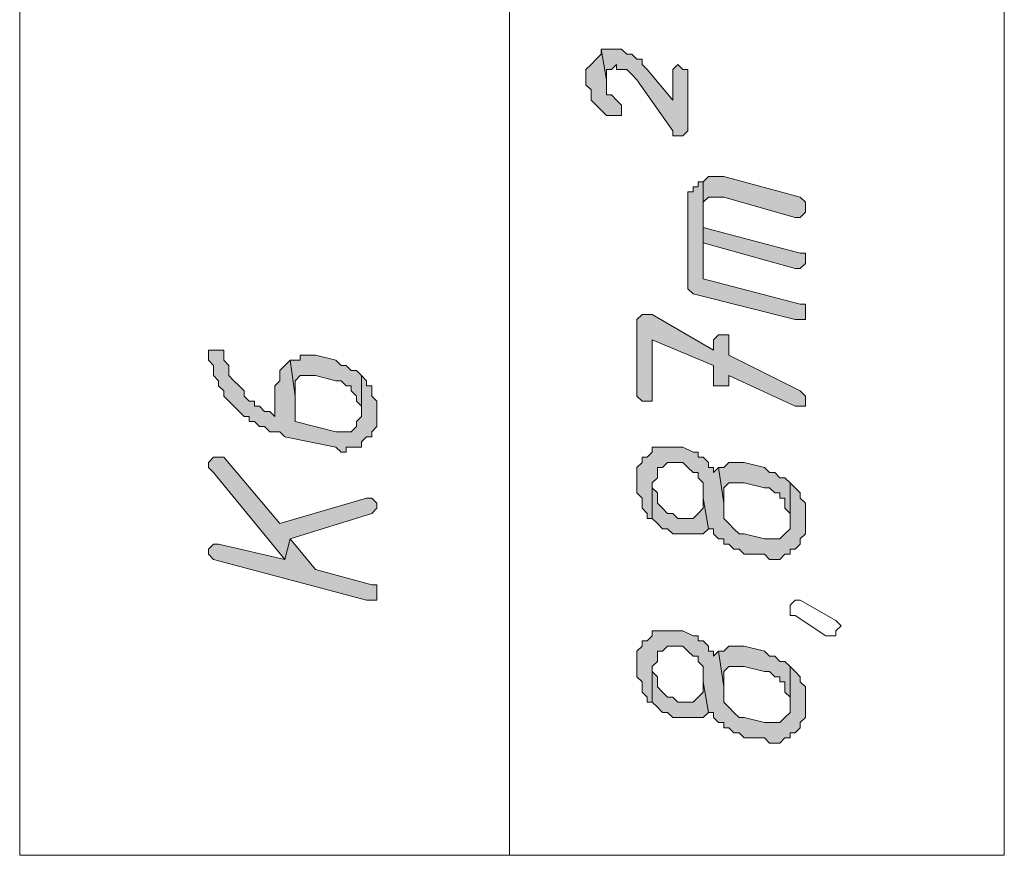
# Model space of a CAD drawing. Header units: inches. Extents: x 1504 to 12593, y -807 to 3183.
# Tile 147 of 256: x 6421 to 6503, y -592 to -523. Entities that reach past the tile are written whole.
import ezdxf

# ---------------------------------------------------------------- set-up
doc = ezdxf.new("R2010")
doc.units = ezdxf.units.IN
doc.header["$MEASUREMENT"] = 0
for name, color, linetype in [('at_Entity', 7, 'Continuous'), ('at_Rect', 7, 'Continuous'), ('at_Solid', 7, 'Continuous')]:
    doc.layers.add(name, color=color, linetype=linetype)

msp = doc.modelspace()

# ---------------------------------------------------------------- hatches: boundary and pattern name
at = {"layer": 'at_Solid', "lineweight": 15}
for points in [[(6468.341, -527.837), (6468.341, -528.682), (6468.765, -529.103), (6468.765, -529.949), (6469.189, -530.372), (6469.607, -530.795), (6470.031, -531.217), (6471.297, -531.217), (6471.297, -530.372), (6470.873, -529.949), (6470.455, -529.526), (6470.031, -529.526), (6470.031, -528.26), (6469.607, -525.726), (6469.607, -526.149), (6469.189, -526.569), (6468.765, -526.992), (6468.341, -527.414)], [(6469.607, -525.726), (6470.031, -528.26), (6470.031, -527.414), (6470.455, -527.414), (6470.873, -526.992), (6470.873, -527.414), (6471.721, -527.414), (6472.145, -527.837), (6472.564, -528.26), (6475.526, -532.483), (6475.526, -532.906), (6476.368, -532.906), (6476.787, -532.483), (6476.787, -527.414), (6476.368, -527.414), (6475.944, -526.992), (6475.526, -527.414), (6475.526, -529.949), (6473.412, -527.414), (6472.988, -526.992), (6472.988, -526.569), (6472.564, -526.569), (6472.145, -526.149), (6471.721, -526.149), (6471.297, -525.726), (6470.031, -525.726)], [(6478.059, -536.706), (6478.059, -541.775), (6478.059, -538.82), (6478.059, -538.398), (6478.477, -537.975), (6479.749, -537.975), (6485.663, -539.664), (6486.081, -539.664), (6486.505, -539.241), (6486.505, -538.82), (6486.505, -538.398), (6486.081, -537.975), (6479.749, -536.286), (6478.477, -536.286)], [(6476.787, -538.398), (6476.787, -545.578), (6477.211, -546.001), (6485.663, -548.113), (6486.505, -548.113), (6486.505, -547.267), (6486.505, -546.844), (6486.081, -546.844), (6478.059, -544.733), (6478.059, -536.706), (6477.635, -536.706), (6477.635, -537.129), (6477.211, -537.129), (6477.211, -537.552), (6476.787, -537.552), (6476.787, -537.975)], [(6478.059, -541.775), (6485.663, -543.889), (6486.081, -543.889), (6486.505, -543.466), (6486.505, -543.044), (6486.505, -542.621), (6486.081, -542.621), (6478.059, -540.509), (6478.059, -538.82)], [(6472.564, -548.535), (6472.564, -554.447), (6472.988, -554.87), (6473.83, -554.87), (6473.83, -554.447), (6473.83, -549.801), (6478.901, -551.913), (6478.901, -553.604), (6480.168, -553.604), (6480.168, -552.759), (6485.663, -555.293), (6486.505, -555.293), (6486.505, -554.447), (6486.081, -554.027), (6480.168, -551.069), (6480.168, -549.378), (6479.325, -549.378), (6478.901, -549.801), (6478.901, -550.647), (6473.83, -547.69), (6472.988, -547.69), (6472.564, -548.113)], [(6437.083, -551.069), (6437.083, -551.492), (6437.507, -551.913), (6437.507, -552.759), (6437.925, -553.182), (6437.925, -553.604), (6438.349, -554.027), (6438.349, -554.447), (6438.773, -554.87), (6439.197, -555.293), (6439.621, -555.716), (6440.04, -556.138), (6440.464, -556.138), (6440.464, -556.561), (6440.888, -556.561), (6441.306, -556.982), (6441.73, -556.982), (6442.154, -557.405), (6442.996, -557.405), (6443.42, -557.827), (6447.644, -558.673), (6448.068, -559.096), (6448.486, -559.096), (6448.486, -558.673), (6449.758, -558.673), (6449.758, -558.25), (6450.182, -557.827), (6450.6, -557.827), (6450.6, -557.405), (6451.024, -556.982), (6451.024, -556.138), (6451.024, -554.87), (6450.6, -554.447), (6450.6, -553.604), (6450.182, -553.604), (6450.182, -553.182), (6449.758, -552.759), (6449.758, -555.716), (6449.758, -556.138), (6449.334, -556.561), (6449.334, -556.982), (6448.91, -557.405), (6447.644, -557.405), (6444.263, -556.561), (6444.263, -554.447), (6443.844, -551.492), (6443.42, -551.913), (6442.996, -552.336), (6442.996, -553.182), (6442.578, -553.604), (6442.578, -556.138), (6442.154, -555.716), (6441.73, -555.716), (6441.306, -555.293), (6440.888, -555.293), (6440.888, -554.87), (6440.464, -554.87), (6440.04, -554.447), (6440.04, -554.027), (6439.621, -553.604), (6439.197, -553.182), (6438.773, -552.759), (6438.773, -551.913), (6438.349, -551.492), (6438.349, -551.069), (6438.349, -550.647), (6437.083, -550.647)], [(6443.844, -551.492), (6444.263, -554.447), (6444.263, -553.182), (6444.687, -552.759), (6445.953, -552.759), (6447.644, -553.182), (6448.068, -553.182), (6448.486, -553.604), (6448.91, -553.604), (6448.91, -554.027), (6449.334, -554.447), (6449.334, -554.87), (6449.758, -555.293), (6449.758, -555.716), (6449.758, -552.759), (6449.334, -552.336), (6448.91, -552.336), (6448.486, -551.913), (6448.068, -551.913), (6447.644, -551.492), (6445.953, -551.069), (6444.687, -551.069), (6444.687, -551.492), (6444.263, -551.492)], [(6472.564, -561.207), (6472.564, -562.473), (6472.988, -562.896), (6472.988, -563.742), (6473.412, -564.164), (6473.412, -564.585), (6473.83, -564.585), (6473.83, -561.63), (6474.254, -561.207), (6474.254, -560.362), (6474.678, -560.362), (6475.102, -559.939), (6476.368, -559.939), (6476.787, -560.362), (6477.211, -560.784), (6477.635, -560.784), (6477.635, -561.207), (6478.059, -561.63), (6478.059, -562.896), (6478.477, -565.431), (6478.901, -565.431), (6478.901, -565.853), (6479.325, -566.276), (6479.749, -566.276), (6479.749, -566.699), (6480.168, -566.699), (6480.592, -567.119), (6481.016, -567.119), (6481.434, -567.542), (6483.124, -567.542), (6483.548, -567.965), (6484.391, -567.965), (6484.815, -567.542), (6485.239, -567.542), (6485.239, -567.119), (6485.663, -567.119), (6486.081, -566.699), (6486.081, -566.276), (6486.505, -565.853), (6486.505, -565.008), (6486.505, -563.319), (6486.081, -562.896), (6486.081, -562.473), (6485.663, -562.051), (6485.239, -561.63), (6485.239, -565.431), (6484.815, -565.853), (6484.391, -566.276), (6483.124, -566.276), (6481.434, -565.853), (6481.016, -565.853), (6480.592, -565.431), (6480.168, -565.008), (6479.749, -564.585), (6479.749, -563.319), (6479.325, -560.362), (6478.901, -560.784), (6478.901, -560.362), (6478.477, -560.362), (6478.477, -559.939), (6478.059, -559.516), (6477.635, -559.516), (6477.635, -559.096), (6477.211, -559.096), (6476.368, -558.673), (6473.83, -558.673), (6473.83, -559.096), (6473.412, -559.516), (6472.988, -559.516), (6472.988, -559.939), (6472.564, -560.362), (6472.564, -560.784)], [(6437.083, -560.362), (6437.507, -560.784), (6443.42, -567.965), (6443.844, -566.276), (6450.6, -564.164), (6451.024, -563.742), (6451.024, -563.319), (6450.6, -562.896), (6450.182, -562.896), (6442.996, -565.008), (6438.349, -559.516), (6437.507, -559.516), (6437.083, -559.939)], [(6479.325, -560.362), (6479.749, -563.319), (6479.749, -562.051), (6480.168, -561.63), (6481.434, -561.63), (6483.124, -562.051), (6483.548, -562.051), (6483.972, -562.473), (6484.391, -562.473), (6484.391, -562.896), (6484.815, -562.896), (6484.815, -563.742), (6485.239, -564.164), (6485.239, -564.585), (6485.239, -561.63), (6484.815, -561.207), (6484.391, -561.207), (6483.972, -560.784), (6483.548, -560.784), (6483.124, -560.362), (6481.434, -559.939), (6480.168, -559.939), (6479.749, -560.362)], [(6473.83, -564.585), (6474.254, -565.008), (6474.678, -565.431), (6475.102, -565.431), (6475.526, -565.853), (6478.059, -565.853), (6478.477, -565.431), (6478.059, -562.896), (6478.059, -563.742), (6477.635, -564.164), (6477.211, -564.585), (6475.944, -564.585), (6475.526, -564.164), (6475.102, -564.164), (6474.678, -563.742), (6474.254, -563.319), (6474.254, -562.473), (6473.83, -562.051), (6473.83, -561.63)], [(6437.083, -567.542), (6437.507, -567.965), (6450.182, -571.345), (6451.024, -571.345), (6451.024, -570.5), (6451.024, -570.077), (6450.6, -570.077), (6445.953, -568.81), (6443.844, -566.276), (6443.42, -567.965), (6437.925, -566.699), (6437.507, -566.699), (6437.083, -567.119)], [(6472.564, -576.414), (6472.564, -577.68), (6472.988, -578.102), (6472.988, -578.948), (6473.412, -579.371), (6473.412, -579.792), (6473.83, -579.792), (6473.83, -576.837), (6474.254, -576.414), (6474.254, -575.568), (6474.678, -575.568), (6475.102, -575.146), (6476.368, -575.146), (6476.787, -575.568), (6477.211, -575.991), (6477.635, -575.991), (6477.635, -576.414), (6478.059, -576.837), (6478.059, -578.102), (6478.477, -580.637), (6478.901, -580.637), (6478.901, -581.06), (6479.325, -581.482), (6479.749, -581.482), (6479.749, -581.905), (6480.168, -581.905), (6480.592, -582.326), (6481.016, -582.326), (6481.434, -582.749), (6483.124, -582.749), (6483.548, -583.171), (6484.391, -583.171), (6484.815, -582.749), (6485.239, -582.749), (6485.239, -582.326), (6485.663, -582.326), (6486.081, -581.905), (6486.081, -581.482), (6486.505, -581.06), (6486.505, -580.214), (6486.505, -578.525), (6486.081, -578.102), (6486.081, -577.68), (6485.663, -577.257), (6485.239, -576.837), (6485.239, -580.637), (6484.815, -581.06), (6484.391, -581.482), (6483.124, -581.482), (6481.434, -581.06), (6481.016, -581.06), (6480.592, -580.637), (6480.168, -580.214), (6479.749, -579.792), (6479.749, -578.525), (6479.325, -575.568), (6478.901, -575.991), (6478.901, -575.568), (6478.477, -575.568), (6478.477, -575.146), (6478.059, -574.723), (6477.635, -574.723), (6477.635, -574.302), (6477.211, -574.302), (6476.368, -573.879), (6473.83, -573.879), (6473.83, -574.302), (6473.412, -574.723), (6472.988, -574.723), (6472.988, -575.146), (6472.564, -575.568), (6472.564, -575.991)], [(6479.325, -575.568), (6479.749, -578.525), (6479.749, -577.257), (6480.168, -576.837), (6481.434, -576.837), (6483.124, -577.257), (6483.548, -577.257), (6483.972, -577.68), (6484.391, -577.68), (6484.391, -578.102), (6484.815, -578.102), (6484.815, -578.948), (6485.239, -579.371), (6485.239, -579.792), (6485.239, -576.837), (6484.815, -576.414), (6484.391, -576.414), (6483.972, -575.991), (6483.548, -575.991), (6483.124, -575.568), (6481.434, -575.146), (6480.168, -575.146), (6479.749, -575.568)], [(6473.83, -579.792), (6474.254, -580.214), (6474.678, -580.637), (6475.102, -580.637), (6475.526, -581.06), (6478.059, -581.06), (6478.477, -580.637), (6478.059, -578.102), (6478.059, -578.948), (6477.635, -579.371), (6477.211, -579.792), (6475.944, -579.792), (6475.526, -579.371), (6475.102, -579.371), (6474.678, -578.948), (6474.254, -578.525), (6474.254, -577.68), (6473.83, -577.257), (6473.83, -576.837)]]:
    msp.add_hatch(color=7, dxfattribs=at).paths.add_polyline_path(points)

# ---------------------------------------------------------------- linework, layer by layer
at = {"layer": 'at_Entity', "color": 7, "lineweight": 15}
for p, q in [((6462.003, -592.464), (6462.003, -169.642)), ((6469.607, -525.726), (6470.031, -528.26)), ((6470.031, -525.726), (6469.607, -525.726)), ((6470.031, -528.26), (6469.607, -525.726)), ((6469.607, -525.726), (6469.607, -526.149)), ((6471.297, -525.726), (6470.031, -525.726)), ((6471.721, -526.149), (6471.297, -525.726)), ((6469.189, -526.569), (6468.765, -526.992)), ((6469.607, -526.149), (6469.189, -526.569)), ((6469.189, -526.569), (6469.189, -526.569)), ((6472.145, -526.149), (6471.721, -526.149)), ((6472.564, -526.569), (6472.145, -526.149)), ((6472.988, -526.569), (6472.564, -526.569)), ((6472.988, -526.992), (6472.988, -526.569)), ((6468.765, -526.992), (6468.341, -527.414)), ((6468.341, -527.414), (6468.341, -527.837)), ((6468.765, -526.992), (6468.765, -526.992)), ((6470.031, -528.26), (6470.031, -527.414)), ((6470.031, -527.414), (6470.455, -527.414)), ((6470.455, -527.414), (6470.873, -526.992)), ((6470.873, -526.992), (6470.873, -527.414)), ((6470.873, -527.414), (6471.721, -527.414)), ((6471.721, -527.414), (6472.145, -527.837)), ((6473.412, -527.414), (6472.988, -526.992)), ((6475.526, -529.949), (6473.412, -527.414)), ((6473.412, -527.414), (6473.412, -527.414)), ((6475.944, -526.992), (6475.526, -527.414)), ((6475.526, -527.414), (6475.526, -529.949)), ((6476.368, -527.414), (6475.944, -526.992)), ((6476.787, -527.414), (6476.368, -527.414)), ((6476.787, -532.483), (6476.787, -527.414)), ((6468.341, -527.837), (6468.341, -528.682)), ((6470.031, -529.526), (6470.031, -528.26)), ((6472.145, -527.837), (6472.145, -527.837)), ((6472.145, -527.837), (6472.564, -528.26)), ((6472.564, -528.26), (6475.526, -532.483)), ((6468.341, -528.682), (6468.765, -529.103)), ((6468.765, -529.103), (6468.765, -529.949)), ((6470.455, -529.526), (6470.031, -529.526)), ((6470.873, -529.949), (6470.455, -529.526)), ((6468.765, -529.949), (6469.189, -530.372)), ((6469.189, -530.372), (6469.607, -530.795)), ((6471.297, -530.372), (6470.873, -529.949)), ((6470.873, -529.949), (6470.873, -529.949)), ((6471.297, -531.217), (6471.297, -530.372)), ((6469.607, -530.795), (6469.607, -530.795)), ((6469.607, -530.795), (6470.031, -531.217)), ((6470.031, -531.217), (6471.297, -531.217)), ((6475.526, -532.483), (6475.526, -532.906)), ((6475.526, -532.906), (6476.368, -532.906)), ((6476.368, -532.906), (6476.787, -532.483)), ((6478.477, -536.286), (6478.059, -536.706)), ((6479.749, -536.286), (6478.477, -536.286)), ((6486.081, -537.975), (6479.749, -536.286)), ((6477.635, -537.129), (6477.211, -537.129)), ((6477.211, -537.129), (6477.211, -537.552)), ((6478.059, -536.706), (6477.635, -536.706)), ((6477.635, -536.706), (6477.635, -537.129)), ((6478.059, -536.706), (6478.059, -541.775)), ((6478.059, -544.733), (6478.059, -536.706)), ((6477.211, -537.552), (6476.787, -537.552)), ((6476.787, -537.552), (6476.787, -537.975)), ((6476.787, -537.975), (6476.787, -538.398)), ((6478.059, -538.398), (6478.477, -537.975)), ((6478.477, -537.975), (6479.749, -537.975)), ((6479.749, -537.975), (6485.663, -539.664)), ((6486.505, -538.398), (6486.081, -537.975)), ((6476.787, -538.398), (6476.787, -545.578)), ((6478.059, -538.82), (6478.059, -538.398)), ((6478.059, -540.509), (6478.059, -538.82)), ((6478.059, -538.82), (6478.059, -541.775)), ((6478.059, -541.775), (6478.059, -538.82)), ((6486.505, -538.82), (6486.505, -538.398)), ((6486.505, -539.241), (6486.505, -538.82)), ((6485.663, -539.664), (6486.081, -539.664)), ((6486.081, -539.664), (6486.505, -539.241)), ((6486.081, -542.621), (6478.059, -540.509)), ((6478.059, -541.775), (6485.663, -543.889)), ((6486.505, -542.621), (6486.081, -542.621)), ((6486.505, -543.044), (6486.505, -542.621)), ((6486.081, -543.889), (6486.505, -543.466)), ((6486.505, -543.466), (6486.505, -543.044)), ((6485.663, -543.889), (6486.081, -543.889)), ((6486.081, -546.844), (6478.059, -544.733)), ((6476.787, -545.578), (6476.787, -545.578)), ((6476.787, -545.578), (6477.211, -546.001)), ((6477.211, -546.001), (6485.663, -548.113)), ((6486.505, -546.844), (6486.081, -546.844)), ((6486.505, -547.267), (6486.505, -546.844)), ((6472.988, -547.69), (6472.564, -548.113)), ((6473.83, -547.69), (6472.988, -547.69)), ((6478.901, -550.647), (6473.83, -547.69)), ((6486.505, -548.113), (6486.505, -547.267)), ((6472.564, -548.113), (6472.564, -548.535)), ((6472.564, -548.535), (6472.564, -554.447)), ((6485.663, -548.113), (6486.505, -548.113)), ((6479.325, -549.378), (6478.901, -549.801)), ((6480.168, -549.378), (6479.325, -549.378)), ((6480.168, -551.069), (6480.168, -549.378)), ((6473.83, -554.447), (6473.83, -549.801)), ((6473.83, -549.801), (6478.901, -551.913)), ((6478.901, -549.801), (6478.901, -550.647)), ((6438.349, -550.647), (6437.083, -550.647)), ((6437.083, -550.647), (6437.083, -551.069)), ((6437.083, -551.069), (6437.083, -551.492)), ((6438.349, -551.069), (6438.349, -550.647)), ((6438.349, -551.492), (6438.349, -551.069)), ((6445.953, -551.069), (6444.687, -551.069)), ((6444.687, -551.069), (6444.687, -551.492)), ((6447.644, -551.492), (6445.953, -551.069)), ((6486.081, -554.027), (6480.168, -551.069)), ((6437.083, -551.492), (6437.083, -551.492)), ((6437.083, -551.492), (6437.507, -551.913)), ((6437.507, -551.913), (6437.507, -552.759)), ((6438.773, -551.913), (6438.349, -551.492)), ((6438.773, -552.759), (6438.773, -551.913)), ((6443.42, -551.913), (6442.996, -552.336)), ((6443.844, -551.492), (6443.42, -551.913)), ((6443.42, -551.913), (6443.42, -551.913)), ((6443.844, -551.492), (6444.263, -554.447)), ((6444.263, -551.492), (6443.844, -551.492)), ((6444.263, -554.447), (6443.844, -551.492)), ((6444.687, -551.492), (6444.263, -551.492)), ((6448.068, -551.913), (6447.644, -551.492)), ((6448.486, -551.913), (6448.068, -551.913)), ((6448.91, -552.336), (6448.486, -551.913)), ((6478.901, -551.913), (6478.901, -553.604)), ((6442.996, -552.336), (6442.996, -553.182)), ((6449.334, -552.336), (6448.91, -552.336)), ((6449.758, -552.759), (6449.334, -552.336)), ((6437.507, -552.759), (6437.925, -553.182)), ((6437.925, -553.182), (6437.925, -553.604)), ((6439.197, -553.182), (6438.773, -552.759)), ((6439.621, -553.604), (6439.197, -553.182)), ((6439.197, -553.182), (6439.197, -553.182)), ((6442.996, -553.182), (6442.578, -553.604)), ((6444.263, -553.182), (6444.687, -552.759)), ((6444.263, -554.447), (6444.263, -553.182)), ((6444.263, -553.182), (6444.263, -553.182)), ((6444.687, -552.759), (6445.953, -552.759)), ((6445.953, -552.759), (6447.644, -553.182)), ((6447.644, -553.182), (6448.068, -553.182)), ((6448.068, -553.182), (6448.486, -553.604)), ((6449.758, -555.716), (6449.758, -552.759)), ((6449.758, -552.759), (6449.758, -552.759)), ((6450.182, -553.182), (6449.758, -552.759)), ((6449.758, -552.759), (6449.758, -555.716)), ((6450.182, -553.604), (6450.182, -553.182)), ((6480.168, -553.604), (6480.168, -552.759)), ((6480.168, -552.759), (6485.663, -555.293)), ((6437.925, -553.604), (6438.349, -554.027)), ((6438.349, -554.027), (6438.349, -554.447)), ((6440.04, -554.027), (6439.621, -553.604)), ((6440.04, -554.447), (6440.04, -554.027)), ((6442.578, -553.604), (6442.578, -556.138)), ((6448.486, -553.604), (6448.91, -553.604)), ((6448.91, -553.604), (6448.91, -554.027)), ((6448.91, -554.027), (6449.334, -554.447)), ((6450.6, -553.604), (6450.182, -553.604)), ((6450.6, -554.447), (6450.6, -553.604)), ((6478.901, -553.604), (6480.168, -553.604)), ((6486.505, -554.447), (6486.081, -554.027)), ((6438.349, -554.447), (6438.773, -554.87)), ((6438.773, -554.87), (6438.773, -554.87)), ((6438.773, -554.87), (6439.197, -555.293)), ((6440.464, -554.87), (6440.04, -554.447)), ((6440.888, -554.87), (6440.464, -554.87)), ((6440.888, -555.293), (6440.888, -554.87)), ((6444.263, -556.561), (6444.263, -554.447)), ((6449.334, -554.447), (6449.334, -554.87)), ((6449.334, -554.87), (6449.758, -555.293)), ((6451.024, -554.87), (6450.6, -554.447)), ((6451.024, -556.138), (6451.024, -554.87)), ((6472.564, -554.447), (6472.564, -554.447)), ((6472.564, -554.447), (6472.988, -554.87)), ((6472.988, -554.87), (6473.83, -554.87)), ((6473.83, -554.87), (6473.83, -554.447)), ((6486.505, -555.293), (6486.505, -554.447)), ((6486.505, -554.447), (6486.505, -554.447)), ((6439.197, -555.293), (6439.621, -555.716)), ((6439.621, -555.716), (6439.621, -555.716)), ((6439.621, -555.716), (6440.04, -556.138)), ((6441.306, -555.293), (6440.888, -555.293)), ((6441.73, -555.716), (6441.306, -555.293)), ((6442.154, -555.716), (6441.73, -555.716)), ((6442.578, -556.138), (6442.154, -555.716)), ((6449.758, -555.293), (6449.758, -555.716)), ((6449.758, -555.716), (6449.758, -556.138)), ((6485.663, -555.293), (6486.505, -555.293)), ((6440.04, -556.138), (6440.464, -556.138)), ((6440.464, -556.138), (6440.464, -556.561)), ((6440.464, -556.561), (6440.888, -556.561)), ((6440.888, -556.561), (6441.306, -556.982)), ((6442.578, -556.138), (6442.578, -556.138)), ((6447.644, -557.405), (6444.263, -556.561)), ((6449.758, -556.138), (6449.334, -556.561)), ((6449.334, -556.561), (6449.334, -556.982)), ((6451.024, -556.982), (6451.024, -556.138)), ((6441.306, -556.982), (6441.73, -556.982)), ((6441.73, -556.982), (6442.154, -557.405)), ((6442.154, -557.405), (6442.996, -557.405)), ((6442.996, -557.405), (6443.42, -557.827)), ((6448.91, -557.405), (6447.644, -557.405)), ((6449.334, -556.982), (6448.91, -557.405)), ((6449.334, -556.982), (6449.334, -556.982)), ((6450.6, -557.405), (6451.024, -556.982)), ((6450.6, -557.827), (6450.6, -557.405)), ((6443.42, -557.827), (6447.644, -558.673)), ((6449.758, -558.25), (6450.182, -557.827)), ((6449.758, -558.673), (6449.758, -558.25)), ((6450.182, -557.827), (6450.6, -557.827)), ((6447.644, -558.673), (6447.644, -558.673)), ((6447.644, -558.673), (6448.068, -559.096)), ((6448.068, -559.096), (6448.486, -559.096)), ((6448.486, -559.096), (6448.486, -558.673)), ((6448.486, -558.673), (6449.758, -558.673)), ((6473.83, -559.096), (6473.412, -559.516)), ((6476.368, -558.673), (6473.83, -558.673)), ((6473.83, -558.673), (6473.83, -559.096)), ((6477.211, -559.096), (6476.368, -558.673)), ((6477.635, -559.096), (6477.211, -559.096)), ((6477.635, -559.516), (6477.635, -559.096)), ((6437.507, -559.516), (6437.083, -559.939)), ((6437.083, -559.939), (6437.083, -560.362)), ((6438.349, -559.516), (6437.507, -559.516)), ((6442.996, -565.008), (6438.349, -559.516)), ((6472.988, -559.939), (6472.564, -560.362)), ((6473.412, -559.516), (6472.988, -559.516)), ((6472.988, -559.516), (6472.988, -559.939)), ((6474.678, -560.362), (6475.102, -559.939)), ((6475.102, -559.939), (6476.368, -559.939)), ((6476.368, -559.939), (6476.787, -560.362)), ((6478.059, -559.516), (6477.635, -559.516)), ((6478.477, -559.939), (6478.059, -559.516)), ((6478.477, -560.362), (6478.477, -559.939)), ((6480.168, -559.939), (6479.749, -560.362)), ((6481.434, -559.939), (6480.168, -559.939)), ((6483.124, -560.362), (6481.434, -559.939)), ((6437.083, -560.362), (6437.083, -560.362)), ((6437.083, -560.362), (6437.507, -560.784)), ((6437.507, -560.784), (6443.42, -567.965)), ((6472.564, -560.362), (6472.564, -560.784)), ((6472.564, -560.784), (6472.564, -561.207)), ((6474.254, -561.207), (6474.254, -560.362)), ((6474.254, -560.362), (6474.678, -560.362)), ((6476.787, -560.362), (6476.787, -560.362)), ((6476.787, -560.362), (6477.211, -560.784)), ((6477.211, -560.784), (6477.635, -560.784)), ((6477.635, -560.784), (6477.635, -561.207)), ((6478.901, -560.362), (6478.477, -560.362)), ((6479.325, -560.362), (6478.901, -560.784)), ((6478.901, -560.784), (6478.901, -560.362)), ((6479.325, -560.362), (6479.749, -563.319)), ((6479.749, -560.362), (6479.325, -560.362)), ((6479.749, -563.319), (6479.325, -560.362)), ((6483.548, -560.784), (6483.124, -560.362)), ((6483.972, -560.784), (6483.548, -560.784)), ((6484.391, -561.207), (6483.972, -560.784)), ((6472.564, -561.207), (6472.564, -562.473)), ((6473.83, -561.63), (6474.254, -561.207)), ((6473.83, -562.051), (6473.83, -561.63)), ((6473.83, -561.63), (6473.83, -564.585)), ((6473.83, -564.585), (6473.83, -561.63)), ((6473.83, -561.63), (6473.83, -561.63)), ((6477.635, -561.207), (6478.059, -561.63)), ((6478.059, -561.63), (6478.059, -562.896)), ((6479.749, -562.051), (6480.168, -561.63)), ((6480.168, -561.63), (6481.434, -561.63)), ((6481.434, -561.63), (6483.124, -562.051)), ((6484.815, -561.207), (6484.391, -561.207)), ((6485.239, -561.63), (6484.815, -561.207)), ((6485.239, -564.585), (6485.239, -561.63)), ((6485.239, -561.63), (6485.239, -561.63)), ((6485.663, -562.051), (6485.239, -561.63)), ((6485.239, -561.63), (6485.239, -565.431)), ((6472.564, -562.473), (6472.988, -562.896)), ((6474.254, -562.473), (6473.83, -562.051)), ((6474.254, -563.319), (6474.254, -562.473)), ((6479.749, -563.319), (6479.749, -562.051)), ((6479.749, -562.051), (6479.749, -562.051)), ((6483.124, -562.051), (6483.548, -562.051)), ((6483.548, -562.051), (6483.972, -562.473)), ((6483.972, -562.473), (6484.391, -562.473)), ((6484.391, -562.473), (6484.391, -562.896)), ((6486.081, -562.473), (6485.663, -562.051)), ((6485.663, -562.051), (6485.663, -562.051)), ((6486.081, -562.896), (6486.081, -562.473)), ((6450.182, -562.896), (6442.996, -565.008)), ((6450.6, -562.896), (6450.182, -562.896)), ((6451.024, -563.319), (6450.6, -562.896)), ((6451.024, -563.742), (6451.024, -563.319)), ((6451.024, -563.319), (6451.024, -563.319)), ((6472.988, -562.896), (6472.988, -563.742)), ((6474.678, -563.742), (6474.254, -563.319)), ((6478.477, -565.431), (6478.059, -562.896)), ((6478.059, -562.896), (6478.059, -563.742)), ((6478.059, -562.896), (6478.477, -565.431)), ((6479.749, -564.585), (6479.749, -563.319)), ((6484.391, -562.896), (6484.815, -562.896)), ((6484.815, -562.896), (6484.815, -563.742)), ((6486.505, -563.319), (6486.081, -562.896)), ((6486.505, -565.008), (6486.505, -563.319)), ((6450.6, -564.164), (6451.024, -563.742)), ((6472.988, -563.742), (6473.412, -564.164)), ((6475.102, -564.164), (6474.678, -563.742)), ((6474.678, -563.742), (6474.678, -563.742)), ((6478.059, -563.742), (6477.635, -564.164)), ((6484.815, -563.742), (6485.239, -564.164)), ((6443.844, -566.276), (6450.6, -564.164)), ((6450.6, -564.164), (6450.6, -564.164)), ((6473.412, -564.164), (6473.412, -564.585)), ((6473.412, -564.585), (6473.83, -564.585)), ((6473.83, -564.585), (6474.254, -565.008)), ((6475.526, -564.164), (6475.102, -564.164)), ((6475.944, -564.585), (6475.526, -564.164)), ((6477.211, -564.585), (6475.944, -564.585)), ((6477.635, -564.164), (6477.211, -564.585)), ((6477.635, -564.164), (6477.635, -564.164)), ((6480.168, -565.008), (6479.749, -564.585)), ((6485.239, -564.164), (6485.239, -564.585)), ((6474.254, -565.008), (6474.254, -565.008)), ((6474.254, -565.008), (6474.678, -565.431)), ((6474.678, -565.431), (6475.102, -565.431)), ((6475.102, -565.431), (6475.526, -565.853)), ((6478.059, -565.853), (6478.477, -565.431)), ((6478.477, -565.431), (6478.901, -565.431)), ((6478.901, -565.431), (6478.901, -565.853)), ((6480.592, -565.431), (6480.168, -565.008)), ((6481.016, -565.853), (6480.592, -565.431)), ((6480.592, -565.431), (6480.592, -565.431)), ((6485.239, -565.431), (6484.815, -565.853)), ((6486.505, -565.853), (6486.505, -565.008)), ((6443.42, -567.965), (6443.844, -566.276)), ((6443.844, -566.276), (6443.42, -567.965)), ((6445.953, -568.81), (6443.844, -566.276)), ((6475.526, -565.853), (6478.059, -565.853)), ((6478.901, -565.853), (6479.325, -566.276)), ((6479.325, -566.276), (6479.749, -566.276)), ((6479.749, -566.276), (6479.749, -566.699)), ((6481.434, -565.853), (6481.016, -565.853)), ((6483.124, -566.276), (6481.434, -565.853)), ((6484.391, -566.276), (6483.124, -566.276)), ((6484.815, -565.853), (6484.391, -566.276)), ((6484.815, -565.853), (6484.815, -565.853)), ((6486.081, -566.276), (6486.505, -565.853)), ((6486.081, -566.699), (6486.081, -566.276)), ((6437.507, -566.699), (6437.083, -567.119)), ((6437.083, -567.119), (6437.083, -567.542)), ((6437.925, -566.699), (6437.507, -566.699)), ((6443.42, -567.965), (6437.925, -566.699)), ((6479.749, -566.699), (6480.168, -566.699)), ((6480.168, -566.699), (6480.592, -567.119)), ((6480.592, -567.119), (6481.016, -567.119)), ((6481.016, -567.119), (6481.434, -567.542)), ((6485.239, -567.542), (6485.239, -567.119)), ((6485.239, -567.119), (6485.663, -567.119)), ((6485.663, -567.119), (6486.081, -566.699)), ((6437.083, -567.542), (6437.083, -567.542)), ((6437.083, -567.542), (6437.507, -567.965)), ((6437.507, -567.965), (6437.507, -567.965)), ((6437.507, -567.965), (6450.182, -571.345)), ((6481.434, -567.542), (6483.124, -567.542)), ((6483.124, -567.542), (6483.548, -567.965)), ((6483.548, -567.965), (6484.391, -567.965)), ((6484.391, -567.965), (6484.815, -567.542)), ((6484.815, -567.542), (6485.239, -567.542)), ((6450.6, -570.077), (6445.953, -568.81)), ((6451.024, -570.077), (6450.6, -570.077)), ((6451.024, -570.5), (6451.024, -570.077)), ((6451.024, -571.345), (6451.024, -570.5)), ((6450.182, -571.345), (6451.024, -571.345)), ((6485.239, -571.768), (6485.663, -571.345)), ((6485.663, -571.345), (6486.081, -571.345)), ((6486.081, -571.345), (6489.038, -573.033)), ((6485.239, -572.611), (6485.239, -571.768)), ((6485.239, -571.768), (6485.239, -571.768)), ((6485.663, -572.611), (6485.239, -572.611)), ((6488.195, -574.302), (6485.663, -572.611)), ((6485.663, -572.611), (6485.663, -572.611)), ((6489.038, -573.033), (6489.038, -573.033)), ((6489.038, -573.033), (6489.462, -573.456)), ((6476.368, -573.879), (6473.83, -573.879)), ((6473.83, -573.879), (6473.83, -574.302)), ((6477.211, -574.302), (6476.368, -573.879)), ((6489.462, -573.456), (6489.038, -573.879)), ((6489.038, -573.879), (6489.038, -574.302)), ((6473.412, -574.723), (6472.988, -574.723)), ((6472.988, -574.723), (6472.988, -575.146)), ((6473.83, -574.302), (6473.412, -574.723)), ((6477.635, -574.302), (6477.211, -574.302)), ((6477.635, -574.723), (6477.635, -574.302)), ((6478.059, -574.723), (6477.635, -574.723)), ((6478.477, -575.146), (6478.059, -574.723)), ((6489.038, -574.302), (6488.195, -574.302)), ((6472.988, -575.146), (6472.564, -575.568)), ((6474.678, -575.568), (6475.102, -575.146)), ((6475.102, -575.146), (6476.368, -575.146)), ((6476.368, -575.146), (6476.787, -575.568)), ((6478.477, -575.568), (6478.477, -575.146)), ((6480.168, -575.146), (6479.749, -575.568)), ((6481.434, -575.146), (6480.168, -575.146)), ((6483.124, -575.568), (6481.434, -575.146)), ((6472.564, -575.568), (6472.564, -575.991)), ((6472.564, -575.991), (6472.564, -576.414)), ((6474.254, -576.414), (6474.254, -575.568)), ((6474.254, -575.568), (6474.678, -575.568)), ((6476.787, -575.568), (6476.787, -575.568)), ((6476.787, -575.568), (6477.211, -575.991)), ((6477.211, -575.991), (6477.635, -575.991)), ((6477.635, -575.991), (6477.635, -576.414)), ((6478.901, -575.568), (6478.477, -575.568)), ((6479.325, -575.568), (6478.901, -575.991)), ((6478.901, -575.991), (6478.901, -575.568)), ((6479.325, -575.568), (6479.749, -578.525)), ((6479.749, -575.568), (6479.325, -575.568)), ((6479.749, -578.525), (6479.325, -575.568)), ((6483.548, -575.991), (6483.124, -575.568)), ((6483.972, -575.991), (6483.548, -575.991)), ((6484.391, -576.414), (6483.972, -575.991)), ((6472.564, -576.414), (6472.564, -577.68)), ((6473.83, -576.837), (6474.254, -576.414)), ((6473.83, -577.257), (6473.83, -576.837)), ((6473.83, -576.837), (6473.83, -579.792)), ((6473.83, -579.792), (6473.83, -576.837)), ((6473.83, -576.837), (6473.83, -576.837)), ((6477.635, -576.414), (6478.059, -576.837)), ((6478.059, -576.837), (6478.059, -578.102)), ((6479.749, -577.257), (6480.168, -576.837)), ((6480.168, -576.837), (6481.434, -576.837)), ((6481.434, -576.837), (6483.124, -577.257)), ((6484.815, -576.414), (6484.391, -576.414)), ((6485.239, -576.837), (6484.815, -576.414)), ((6485.239, -579.792), (6485.239, -576.837)), ((6485.239, -576.837), (6485.239, -576.837)), ((6485.663, -577.257), (6485.239, -576.837)), ((6485.239, -576.837), (6485.239, -580.637)), ((6472.564, -577.68), (6472.988, -578.102)), ((6474.254, -577.68), (6473.83, -577.257)), ((6474.254, -578.525), (6474.254, -577.68)), ((6479.749, -578.525), (6479.749, -577.257)), ((6479.749, -577.257), (6479.749, -577.257)), ((6483.124, -577.257), (6483.548, -577.257)), ((6483.548, -577.257), (6483.972, -577.68)), ((6483.972, -577.68), (6484.391, -577.68)), ((6484.391, -577.68), (6484.391, -578.102)), ((6486.081, -577.68), (6485.663, -577.257)), ((6485.663, -577.257), (6485.663, -577.257)), ((6486.081, -578.102), (6486.081, -577.68)), ((6472.988, -578.102), (6472.988, -578.948)), ((6474.678, -578.948), (6474.254, -578.525)), ((6478.477, -580.637), (6478.059, -578.102)), ((6478.059, -578.102), (6478.059, -578.948)), ((6478.059, -578.102), (6478.477, -580.637)), ((6479.749, -579.792), (6479.749, -578.525)), ((6484.391, -578.102), (6484.815, -578.102)), ((6484.815, -578.102), (6484.815, -578.948)), ((6486.505, -578.525), (6486.081, -578.102)), ((6486.505, -580.214), (6486.505, -578.525)), ((6472.988, -578.948), (6473.412, -579.371)), ((6473.412, -579.371), (6473.412, -579.792)), ((6475.102, -579.371), (6474.678, -578.948)), ((6474.678, -578.948), (6474.678, -578.948)), ((6475.526, -579.371), (6475.102, -579.371)), ((6475.944, -579.792), (6475.526, -579.371)), ((6477.635, -579.371), (6477.211, -579.792)), ((6478.059, -578.948), (6477.635, -579.371)), ((6477.635, -579.371), (6477.635, -579.371)), ((6484.815, -578.948), (6485.239, -579.371)), ((6485.239, -579.371), (6485.239, -579.792)), ((6473.412, -579.792), (6473.83, -579.792)), ((6473.83, -579.792), (6474.254, -580.214)), ((6474.254, -580.214), (6474.254, -580.214)), ((6474.254, -580.214), (6474.678, -580.637)), ((6477.211, -579.792), (6475.944, -579.792)), ((6480.168, -580.214), (6479.749, -579.792)), ((6480.592, -580.637), (6480.168, -580.214)), ((6486.505, -581.06), (6486.505, -580.214)), ((6474.678, -580.637), (6475.102, -580.637)), ((6475.102, -580.637), (6475.526, -581.06)), ((6475.526, -581.06), (6478.059, -581.06)), ((6478.059, -581.06), (6478.477, -580.637)), ((6478.477, -580.637), (6478.901, -580.637)), ((6478.901, -580.637), (6478.901, -581.06)), ((6478.901, -581.06), (6479.325, -581.482)), ((6481.016, -581.06), (6480.592, -580.637)), ((6480.592, -580.637), (6480.592, -580.637)), ((6481.434, -581.06), (6481.016, -581.06)), ((6483.124, -581.482), (6481.434, -581.06)), ((6484.815, -581.06), (6484.391, -581.482)), ((6485.239, -580.637), (6484.815, -581.06)), ((6484.815, -581.06), (6484.815, -581.06)), ((6486.081, -581.482), (6486.505, -581.06)), ((6479.325, -581.482), (6479.749, -581.482)), ((6479.749, -581.482), (6479.749, -581.905)), ((6479.749, -581.905), (6480.168, -581.905)), ((6480.168, -581.905), (6480.592, -582.326)), ((6484.391, -581.482), (6483.124, -581.482)), ((6485.663, -582.326), (6486.081, -581.905)), ((6486.081, -581.905), (6486.081, -581.482)), ((6480.592, -582.326), (6481.016, -582.326)), ((6481.016, -582.326), (6481.434, -582.749)), ((6481.434, -582.749), (6483.124, -582.749)), ((6483.124, -582.749), (6483.548, -583.171)), ((6484.391, -583.171), (6484.815, -582.749)), ((6484.815, -582.749), (6485.239, -582.749)), ((6485.239, -582.749), (6485.239, -582.326)), ((6485.239, -582.326), (6485.663, -582.326)), ((6483.548, -583.171), (6484.391, -583.171))]:
    msp.add_line(p, q, dxfattribs=at)
at = {"layer": 'at_Rect', "color": 7, "lineweight": 15}
for p, q in [((6421.455, -346.206), (6421.455, -592.464)), ((6502.979, -592.464), (6502.979, -346.206)), ((6502.979, -592.464), (6421.455, -592.464))]:
    msp.add_line(p, q, dxfattribs=at)

doc.saveas('drawing.dxf')
